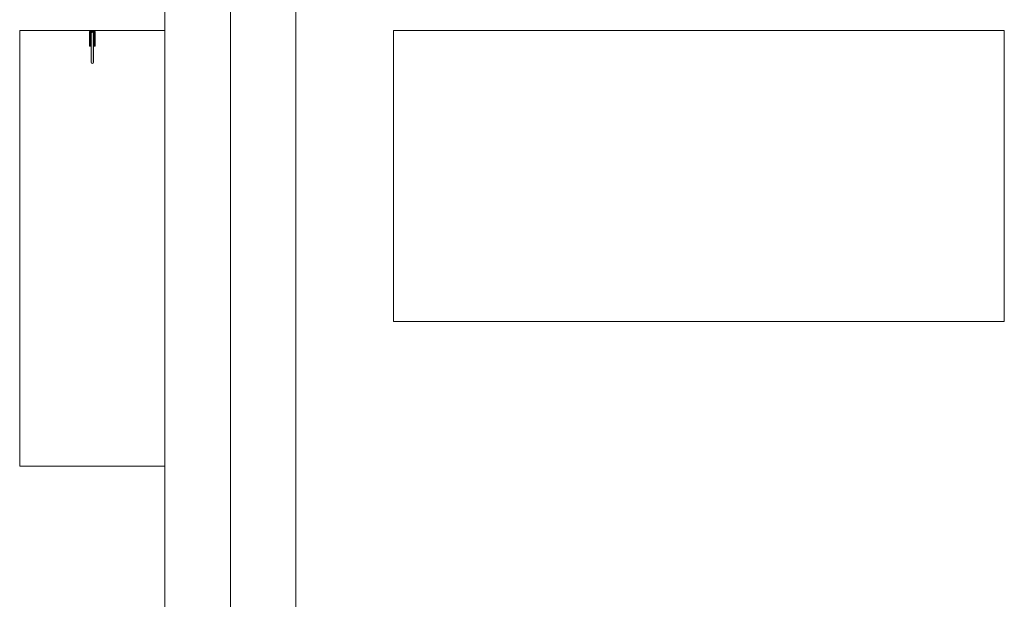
# Model space of a CAD drawing. Header units: millimetres. Extents: x -14761 to 157739, y -22400 to 107990.
# Tile 153 of 256: x 106550 to 113326, y 28848 to 32838. Entities that reach past the tile are written whole.
import ezdxf

# ---------------------------------------------------------------- set-up
doc = ezdxf.new("R2010")
doc.units = ezdxf.units.MM
doc.header["$MEASUREMENT"] = 0
for name, color, linetype in [('Интерьер - конструкции мебели', 7, 'Continuous'), ('Интерьер - Оборудование', 7, 'Continuous'), ('Элемент Модели - Оси', 7, 'Continuous')]:
    doc.layers.add(name, color=color, linetype=linetype)

msp = doc.modelspace()

# ---------------------------------------------------------------- hatches: boundary and pattern name
at = {"layer": 'Интерьер - Оборудование', "linetype": 'Continuous', "lineweight": 0, "true_color": 0xffffff}
for points in [[(107070, 32691.8), (107070, 32756.8), (107030, 32756.8), (107030, 32691.8), (107041, 32691.8), (107041, 32742.8, -1), (107059, 32742.8), (107059, 32691.8)], [(107059, 32544.9), (107059, 32742.8, 1), (107041, 32742.8), (107041, 32544.9, 1)], [(107030.3, 32655.8), (107041, 32655.8), (107041, 32690.8), (107030.3, 32690.8)], [(107069.7, 32655.8), (107069.7, 32690.8), (107059, 32690.8), (107059, 32655.8)]]:
    msp.add_hatch(color=7, dxfattribs=at).paths.add_polyline_path(points)

# ---------------------------------------------------------------- linework, layer by layer
at = {"layer": 'Интерьер - конструкции мебели', "color": 7, "linetype": 'Continuous', "lineweight": 15, "flags": 128}
for points in [[(106550, 32763.6), (106550, 29763.6), (107550, 29763.6), (107550, 32763.6)], [(109121.7, 32763.6), (109121.7, 30761.4), (113326.5, 30761.4), (113326.5, 32763.6)]]:
    msp.add_lwpolyline(points, close=True, dxfattribs=at)
at = {"layer": 'Интерьер - Оборудование', "color": 7, "linetype": 'Continuous', "lineweight": 15, "flags": 128}
for points in [[(107070, 32691.8), (107059, 32691.8), (107059, 32742.8, 1), (107041, 32742.8), (107041, 32691.8), (107030, 32691.8), (107030, 32756.8), (107070, 32756.8)], [(107059, 32544.9, -1), (107041, 32544.9), (107041, 32742.8, -1), (107059, 32742.8)]]:
    msp.add_lwpolyline(points, format="xyb", close=True, dxfattribs=at)
for points in [[(107030.3, 32655.8), (107030.3, 32690.8), (107041, 32690.8), (107041, 32655.8)], [(107069.7, 32655.8), (107059, 32655.8), (107059, 32690.8), (107069.7, 32690.8)]]:
    msp.add_lwpolyline(points, close=True, dxfattribs=at)
at = {"layer": 'Элемент Модели - Оси', "color": 7, "linetype": 'Continuous', "lineweight": 15}
for p, q in [((107550, 92200), (107550, -1975)), ((108000, 92200), (108000, -1975)), ((108450, 92200), (108450, -1975))]:
    msp.add_line(p, q, dxfattribs=at)

doc.saveas('drawing.dxf')
